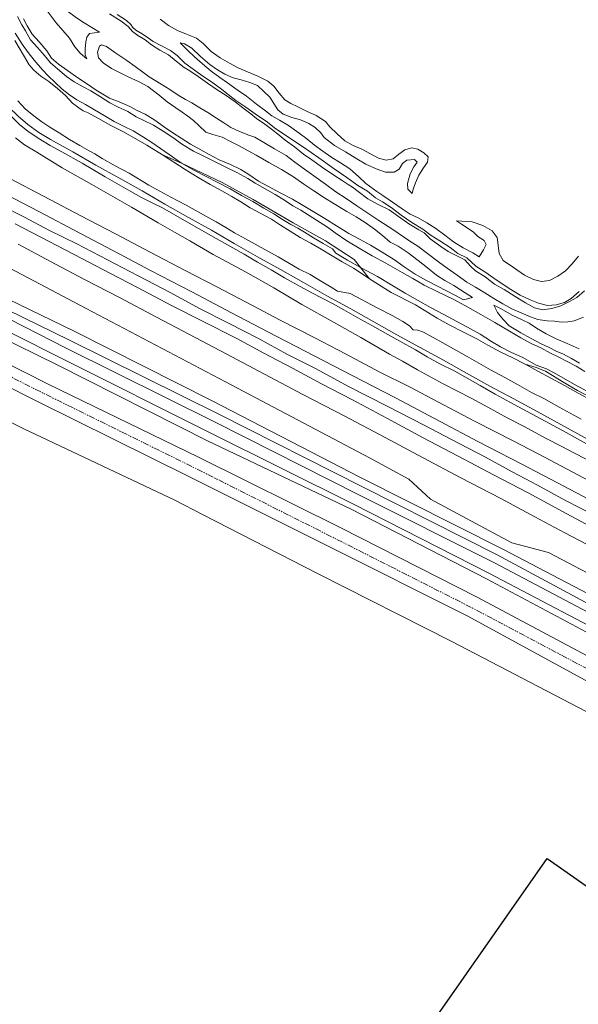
# Model space of a CAD drawing. Header units: metres. Extents: x 69428 to 72581, y 405279 to 408746.
# Tile 23 of 39: x 70789 to 70963, y 407513 to 407819. Entities that reach past the tile are written whole.
import ezdxf

# ---------------------------------------------------------------- set-up
doc = ezdxf.new("R2010")
doc.units = ezdxf.units.M
doc.linetypes.add('PHANTOM2', pattern=[1.25, 0.625, -0.125, 0.125, -0.125, 0.125, -0.125])
doc.layers.add('Bladindeling', color=1, linetype='CONTINUOUS', plot=False)
for name, color, linetype, lineweight in [('BS-BINNENKRUINLIJN-KPN', 253, 'CONTINUOUS', 0), ('BS-BINNENTEENLIJN-KPN', 253, 'CONTINUOUS', 0), ('BS-HOOGTELIJN', 253, 'CONTINUOUS', 0), ('BS-INSTEEK-SLOOT-KPN', 253, 'CONTINUOUS', 0), ('BS-KANT-KREUKELBERM', 35, 'PHANTOM2', 0), ('BS-KANT-VERHARDING', 253, 'CONTINUOUS', 0), ('BS-KANT-WATER', 253, 'CONTINUOUS', 0), ('BS-KRUINLIJN', 253, 'CONTINUOUS', 0), ('BS-OVERIG-KPN', 253, 'CONTINUOUS', 0), ('BS-RASTER', 253, 'RASTER', 0), ('BS-SCHEIDINGSL-TALUDBEKL-ONZB', 253, 'CONTINUOUS', 0), ('BS-TUSSENBERM', 253, 'CONTINUOUS', 0)]:
    doc.layers.add(name, color=color, linetype=linetype, lineweight=lineweight)
doc.linetypes.add('RASTER', pattern='A,3,-2,[200,RASTER,S=0.75,R=0,X=0,Y=0],-2,3', length=10)

msp = doc.modelspace()

# ---------------------------------------------------------------- linework, layer by layer
at = {"layer": 'Bladindeling'}
msp.add_lwpolyline([(70952.967794, 407557.945486), (71335.511798, 407290.08529), (71072.881476, 406915.010318), (70690.337471, 407182.870514)], close=True, dxfattribs=at)
at = {"layer": 'BS-BINNENKRUINLIJN-KPN'}
for points in [[(70964.691, 407709.654), (70961.939, 407711.272), (70959.193, 407712.741), (70956.327, 407714.144), (70954.003, 407715.315), (70950.936, 407716.974), (70947.896, 407718.376), (70944.672, 407720.124), (70941.221, 407722.18), (70936.619, 407724.886), (70932.278, 407727.389), (70928.229, 407729.642), (70923.859, 407731.985), (70918.901, 407734.434), (70914.603, 407736.52), (70911.058, 407738.591), (70907.728, 407740.445), (70902.633, 407743.375), (70898.44, 407745.672), (70894.897, 407747.717), (70890.496, 407750.325), (70886.911, 407752.831), (70884.498, 407754.553), (70879.928, 407757.481), (70876.211, 407759.814), (70873.697, 407761.194), (70871.102, 407762.962), (70868.143, 407764.75), (70865.072, 407766.447), (70861.948, 407768.211), (70859.65, 407769.71), (70856.267, 407771.581), (70852.998, 407773.171), (70849.23, 407775.038), (70845.502, 407776.891), (70842.706, 407778.192), (70839.256, 407780.307), (70836.259, 407782.474), (70833.284, 407784.478), (70830.268, 407786.32), (70827.192, 407787.813), (70824.854, 407788.893), (70822.266, 407790.606), (70819.017, 407792.058), (70816.669, 407793.23), (70813.704, 407795.147), (70810.682, 407797.024), (70808.286, 407798.278), (70805.5, 407799.805), (70803.114, 407801.494), (70800.296, 407803.836), (70798.162, 407805.785), (70796.324, 407808.007), (70794.075, 407810.525), (70791.963, 407812.935), (70790.324, 407815.671), (70789.231, 407817.581), (70787.854, 407820.157)], [(70964.544, 407734.729), (70962.205, 407732.619), (70959.849, 407731.36), (70957.192, 407730.083), (70954.408, 407729.206), (70951.5, 407728.866), (70948.97, 407729.462), (70946.194, 407730.952), (70942.957, 407732.972), (70939.504, 407735.104), (70936.463, 407736.815), (70933.579, 407739.133), (70930.603, 407740.939), (70929.018, 407742.421), (70927.296, 407744.356), (70924.542, 407745.776), (70922.092, 407746.938), (70919.785, 407748.533), (70916.456, 407750.933), (70914.619, 407752.807), (70912.916, 407753.756), (70909.771, 407755.642), (70906.561, 407757.831), (70903.704, 407759.992), (70900.258, 407761.569), (70897.019, 407763.331), (70894.077, 407765.615), (70892.295, 407766.999), (70890.878, 407767.821), (70889.013, 407769.069), (70886.396, 407770.768), (70882.944, 407773.177), (70879.597, 407775.514), (70876.986, 407777.324), (70874.175, 407779.567), (70871.284, 407781.671), (70869.368, 407783.222), (70867.058, 407785.058), (70864.992, 407786.622), (70862.365, 407788.372), (70860.631, 407789.883), (70858.111, 407791.768), (70855.663, 407793.584), (70852.844, 407795.555), (70850.08, 407797.28), (70847.127, 407799.387), (70844.191, 407801.513), (70841.586, 407803.218), (70839.757, 407804.322), (70837.352, 407806.273), (70834.875, 407808.178), (70832.199, 407809.669), (70829.594, 407811.364), (70827.693, 407812.85), (70825.39, 407814.269), (70823.755, 407815.533), (70822.317, 407817.014), (70820.186, 407818.678), (70816.547, 407820.987)], [(70818.893, 407820.76), (70821.855, 407818.874), (70823.181, 407817.703), (70823.745, 407816.815), (70824.719, 407815.949), (70826.696, 407814.749), (70828.657, 407813.416), (70830.183, 407812.385), (70832.722, 407811.012), (70835.498, 407809.558), (70837.667, 407807.972), (70840.015, 407805.604), (70842.601, 407803.764), (70845.343, 407801.79), (70848.042, 407800.05), (70851.064, 407797.847), (70853.538, 407795.873), (70855.906, 407794.033), (70859.027, 407791.91), (70861.967, 407789.885), (70865.807, 407787.21), (70867.935, 407785.519), (70870.915, 407783.487), (70876.95, 407779.452), (70881.774, 407776.142), (70886.536, 407772.682), (70890.523, 407769.99), (70893.892, 407767.563), (70896.905, 407765.722), (70899.42, 407763.721), (70901.595, 407762.469), (70904.322, 407760.72), (70907.456, 407758.246), (70910.77, 407756.035), (70914.151, 407753.972), (70916.776, 407751.935), (70919.466, 407750.32), (70922.693, 407748.214), (70925.096, 407746.389), (70927.882, 407744.957), (70930.684, 407742.441), (70933.53, 407740.655), (70936.33, 407738.628), (70938.901, 407736.867), (70941.635, 407735.143), (70944.481, 407733.371), (70947.595, 407731.903), (70950.271, 407730.899), (70952.995, 407730.129), (70955.692, 407730.327), (70958.291, 407731.072), (70960.428, 407732.293), (70962.868, 407734.493)], [(70789.733, 407819.43), (70790.856, 407817.302), (70792.463, 407814.613), (70794.662, 407812.252), (70796.964, 407809.499), (70798.496, 407807.214), (70800.623, 407805.27), (70803.445, 407803.347), (70806.664, 407801.032), (70809.677, 407799.048), (70812.433, 407797.239), (70816.568, 407794.749), (70819.57, 407793.56), (70822.845, 407792.161), (70825.365, 407790.747), (70827.637, 407789.781), (70830.669, 407787.847), (70833.648, 407785.697), (70836.288, 407783.958), (70838.9, 407782.258), (70841.795, 407780.369), (70844.953, 407778.677), (70847.562, 407777.182), (70850.746, 407775.562), (70854.223, 407774.024), (70857.431, 407772.476), (70859.923, 407770.913), (70862.932, 407768.886), (70865.918, 407767.327), (70869.937, 407765.194), (70873.538, 407763.243), (70876.395, 407761.633), (70880.039, 407759.395), (70883.683, 407757.275), (70887.292, 407754.937), (70891.088, 407752.595), (70894.394, 407750.866), (70897.912, 407748.922), (70901.496, 407746.794), (70905.314, 407744.412), (70908.393, 407742.198), (70911.758, 407739.953), (70915.331, 407737.917), (70918.715, 407736.214), (70924.362, 407733.278), (70926.893, 407731.952), (70929.704, 407732.651)], [(70809.483, 407807.002), (70808.978, 407808.207), (70808.938, 407810.125), (70809.126, 407812.24), (70809.451, 407813.699), (70810.333, 407814.886), (70813.461, 407815.235)], [(70838.551, 407811.972), (70839.901, 407811.653), (70842.195, 407810.3), (70844.879, 407807.727), (70847.837, 407805.263), (70850.158, 407803.515), (70852.441, 407802.169), (70855.089, 407801.114), (70857.567, 407800.399), (70860.316, 407799.602), (70862.609, 407798.697), (70864.645, 407796.85), (70866.49, 407795.031), (70867.71, 407793.044), (70869.007, 407791.127), (70870.607, 407789.724), (70873.396, 407788.716), (70876.094, 407787.99), (70878.703, 407786.872), (70880.596, 407785.644), (70882.397, 407783.89), (70883.436, 407782.443), (70886.659, 407780.012), (70890.068, 407778.019), (70893.575, 407775.879), (70896.435, 407774.208), (70899.619, 407772.727), (70902.546, 407771.733), (70905.247, 407771.734), (70906.767, 407772.649), (70907.878, 407774.379), (70909.213, 407775.474), (70911.605, 407775.632), (70912.461, 407774.832), (70911.416, 407773.364), (70910.242, 407771.186), (70909.403, 407768.202), (70909.543, 407766.429), (70910.86, 407765.026)], [(70787.265, 407782.395), (70790.09, 407780.237), (70793.882, 407777.892), (70801.795, 407773.047), (70811.002, 407767.861), (70823.343, 407760.796), (70831.748, 407755.881), (70836.795, 407753.039), (70841.525, 407750.31), (70848.887, 407746.095), (70858.882, 407740.647), (70867.731, 407735.642), (70876.46, 407730.526), (70886.596, 407724.892), (70894.892, 407720.216), (70903.785, 407715.036), (70907.895, 407712.777), (70912.473, 407710.157), (70920.554, 407705.791), (70929.42, 407701.187), (70934.423, 407698.499), (70940.448, 407695.195), (70945.528, 407692.534), (70952.846, 407688.647), (70957.512, 407686.229), (70961.223, 407684.307), (70968.722, 407680.46)], [(70833.005, 407777.065), (70840.081, 407772.55), (70844.134, 407770.027), (70847.887, 407767.833), (70851.502, 407765.843), (70854.655, 407764.085), (70857.51, 407762.407), (70860.347, 407760.592), (70867.007, 407757.072), (70869.848, 407755.19), (70872.795, 407753.335), (70875.948, 407751.388), (70879.329, 407749.623), (70882.504, 407747.686), (70885.956, 407745.633), (70889.042, 407743.792), (70892.595, 407741.741), (70895.239, 407740.029), (70897.513, 407738.436)], [(70787.106, 407755.551), (70797.718, 407750.091), (70807.87, 407744.828), (70816.689, 407740.256), (70825.248, 407735.776), (70835.843, 407730.19), (70845.548, 407725.273), (70856.167, 407719.859), (70864.626, 407715.329), (70873.544, 407710.698), (70882.626, 407705.815), (70892.062, 407700.84), (70902.948, 407695.069), (70914.293, 407688.934), (70925.178, 407683.263), (70936.204, 407677.471), (70946.982, 407671.819), (70959.006, 407665.333), (70972.259, 407658.228), (70984.419, 407651.833), (70996.376, 407645.829), (71007.687, 407639.846), (71017.932, 407634.495)], [(70924.701, 407756.556), (70926.224, 407755.512), (70928.02, 407754.381), (70929.923, 407753.023), (70931.328, 407751.653), (70933.297, 407750.399), (70933.899, 407749.118), (70933.119, 407747.488), (70931.712, 407745.325)], [(70963.011, 407712.2), (70960.503, 407713.705), (70957.768, 407715.087), (70955.926, 407715.883), (70953.367, 407717.14), (70951.09, 407718.263), (70947.749, 407719.986), (70944.696, 407721.601), (70941.113, 407723.782), (70939.227, 407725.81), (70937.403, 407727.957), (70936.309, 407730.295)], [(71036.887, 407665.252), (71032.14, 407667.561), (71028.675, 407669.414), (71025.02, 407671.163), (71021.337, 407673.314), (71018.206, 407674.764), (71015.323, 407676.184), (71011.724, 407678.009), (71007.751, 407679.932), (71005.36, 407681.173), (71001.49, 407682.826), (70995.372, 407685.355), (70989.644, 407688.376), (70985.214, 407690.885), (70981.391, 407692.919), (70978.179, 407694.722), (70974.151, 407697.079), (70970.858, 407698.864), (70966.884, 407700.554), (70962.545, 407702.812), (70958.29, 407705.215), (70954.11, 407707.509), (70950.235, 407709.612), (70946.072, 407711.874)]]:
    msp.add_lwpolyline(points, dxfattribs=at)
at = {"layer": 'BS-BINNENTEENLIJN-KPN'}
for points in [[(70786.678, 407858.473), (70786.12, 407856.622), (70785.405, 407854.029), (70785.07, 407851.381), (70785.193, 407848.467), (70785.905, 407845.573), (70787.042, 407842.009), (70786.988, 407840.011), (70787.334, 407837.784), (70787.955, 407835.945), (70789.285, 407833.584), (70791.754, 407831.297), (70794.154, 407829.375), (70796.841, 407827.008), (70800.286, 407824.424), (70803.037, 407822.188), (70806.257, 407819.773), (70808.603, 407818.171), (70813.461, 407815.235)], [(70787.689, 407830.762), (70790.305, 407829.516), (70793.085, 407826.916), (70795.544, 407823.971), (70797.71, 407821.113), (70799.925, 407818.21), (70802.025, 407815.799), (70804.102, 407813.398), (70805.774, 407810.744), (70807.422, 407808.782), (70809.483, 407807.002)], [(70910.86, 407765.026), (70911.16, 407766.348), (70911.924, 407768.391), (70912.924, 407770.748), (70914.37, 407773.003), (70915.595, 407774.77), (70915.811, 407776.468), (70914.458, 407777.732), (70912.635, 407778.882), (70910.63, 407779.302), (70908.55, 407778.599), (70906.652, 407777.328), (70904.935, 407775.814), (70902.731, 407775.443), (70900.38, 407776.061), (70897.868, 407777.4), (70895.219, 407778.823), (70892.466, 407779.969), (70889.925, 407781.447), (70887.436, 407783.653), (70885.199, 407785.856), (70883.839, 407787.443), (70880.9, 407789.318), (70877.976, 407790.73), (70875.183, 407792.043), (70873.02, 407793.123), (70871.133, 407794.237), (70869.406, 407796.259), (70867.8, 407798.421), (70865.83, 407800.073), (70862.794, 407801.538), (70859.557, 407802.912), (70856.588, 407804.172), (70853.901, 407805.675), (70851.076, 407807.253), (70848.238, 407809.312), (70845.703, 407811.718), (70843.658, 407813.442), (70840.54, 407814.679), (70837.7, 407815.801), (70834.906, 407817.402), (70832.359, 407819.386)], [(70838.986, 407774.537), (70835.092, 407777.17), (70829.719, 407780.875), (70827.153, 407782.598), (70823.928, 407784.52), (70820.912, 407786.035), (70818.001, 407787.488), (70814.828, 407789.29), (70811.83, 407791.101), (70809.045, 407792.751), (70806.391, 407794.251), (70804.039, 407795.818), (70801.75, 407797.584), (70799.57, 407799.589), (70797.399, 407801.722), (70795.67, 407803.566), (70793.086, 407806.547), (70791.193, 407808.941), (70789.316, 407811.547), (70787.158, 407814.991)], [(70929.704, 407732.651), (70927.385, 407734.091), (70923.856, 407736.35), (70920.997, 407737.951), (70918.485, 407739.652), (70915.616, 407741.911), (70912.76, 407744.175), (70909.637, 407746.607), (70906.487, 407748.631), (70903.963, 407749.923), (70901.607, 407751.954), (70899.165, 407753.975), (70896.262, 407756.062), (70893.355, 407757.816), (70890.522, 407759.469), (70886.564, 407761.828), (70883.577, 407763.741), (70880.235, 407765.847), (70877.053, 407767.947), (70873.901, 407770.235), (70870.184, 407772.489), (70866.223, 407774.661), (70862.272, 407776.971), (70859.762, 407778.364), (70856.922, 407779.927), (70854.46, 407781.137), (70851.619, 407782.553), (70848.762, 407783.468), (70846.572, 407784.184), (70844.475, 407786.092), (70842.75, 407787.819), (70840.903, 407789.159), (70839.177, 407790.377), (70837.183, 407791.712), (70834.477, 407793.636), (70832.039, 407795.634), (70830.213, 407797.063), (70828.469, 407798.328), (70825.805, 407799.835), (70822.355, 407801.414), (70817.187, 407804.012), (70814.526, 407805.75), (70813.062, 407807.25), (70812.842, 407809.108), (70813.438, 407810.928), (70814.088, 407811.376), (70815.577, 407810.827), (70818.473, 407808.759), (70821.9, 407806.451), (70824.508, 407804.6), (70828.923, 407801.416), (70832.606, 407799.121), (70835.341, 407797.412), (70837.987, 407795.718), (70840.204, 407794.333), (70842.184, 407793.245), (70844.737, 407791.684), (70847.133, 407790.226), (70849.831, 407788.492), (70852.177, 407787.019), (70854.391, 407785.557), (70856.868, 407784.455), (70859.69, 407783.351), (70861.777, 407782.537), (70864.582, 407780.973), (70867.978, 407778.983), (70871.561, 407776.831), (70874.32, 407774.817), (70877.256, 407772.662), (70880.19, 407770.577), (70883.84, 407767.928), (70887.054, 407765.572), (70890.259, 407763.505), (70893.627, 407761.243), (70896.711, 407759.1), (70900.452, 407756.622), (70904.867, 407753.83), (70910.148, 407750.222), (70912.58, 407748.601), (70915.62, 407746.409), (70919.089, 407743.779), (70921.804, 407741.765), (70924.895, 407739.569), (70927.867, 407737.438), (70930.562, 407735.845), (70933.48, 407734.134), (70936.286, 407732.37), (70939.153, 407730.709), (70941.898, 407729.136), (70944.862, 407727.835), (70947.699, 407726.621), (70950.049, 407725.85), (70952.914, 407725.346), (70955.233, 407725.246), (70957.366, 407724.961), (70959.351, 407725.056), (70961.344, 407725.422), (70964.275, 407726.556)], [(70931.712, 407745.325), (70929.786, 407746.556), (70926.798, 407748.077), (70923.763, 407750.007), (70921.062, 407752.071), (70918.268, 407754.114), (70915.425, 407755.883), (70912.697, 407757.434), (70910.231, 407758.617), (70907.792, 407760.244), (70904.75, 407762.338), (70901.768, 407764.425), (70899.795, 407765.653), (70896.388, 407768.17), (70894.147, 407770.376), (70891.386, 407772.714), (70888.477, 407774.553), (70885.546, 407776.461), (70882.981, 407778.229), (70880.451, 407780.101), (70878.001, 407782.037), (70875.666, 407783.881), (70872.371, 407786.207), (70869.526, 407787.849), (70867.148, 407789.239), (70865.102, 407790.766), (70862.33, 407792.892), (70859.179, 407795.305), (70856.283, 407797.373), (70853.355, 407799.468), (70850.897, 407801.152), (70848.186, 407803.158), (70845.502, 407805.384), (70843.036, 407807.63), (70840.955, 407809.576), (70838.551, 407811.972)], [(70785.751, 407789.234), (70788.562, 407786.41), (70791.117, 407784.496), (70794.33, 407782.305), (70798.1, 407779.97), (70801.689, 407777.993), (70808.059, 407774.468), (70815.218, 407770.183), (70823.175, 407765.636), (70826.485, 407763.795), (70830.291, 407761.882), (70833.035, 407760.613), (70840.641, 407756.221), (70849.735, 407750.978), (70858.478, 407746.1), (70862.706, 407743.7), (70866.96, 407741.297), (70871.076, 407738.815), (70875.93, 407736.055), (70879.77, 407734.025), (70885.981, 407730.768), (70889.583, 407728.781), (70893.892, 407726.305), (70898.485, 407723.809), (70903.299, 407721.122), (70907.048, 407719.074), (70911.947, 407716.344), (70915.562, 407714.174), (70919.435, 407712.047), (70924.118, 407709.682), (70927.264, 407707.979), (70932.044, 407705.241), (70936.736, 407702.527), (70941.298, 407700.008), (70945.298, 407697.828), (70950.919, 407694.92), (70958.862, 407690.575), (70966.803, 407686.143)], [(70894.756, 407741.957), (70890.704, 407744.277), (70887.091, 407746.464), (70885.979, 407747.782), (70883.147, 407749.459), (70880.06, 407751.261), (70877.31, 407753.021), (70875.229, 407754.208), (70873.012, 407755.405), (70870.404, 407756.923), (70867.73, 407758.671), (70864.657, 407760.523), (70861.163, 407762.544), (70857.712, 407764.382), (70854.125, 407766.463), (70850.259, 407768.521), (70842.995, 407772.232), (70838.986, 407774.537)], [(70782.888, 407761.319), (70789.827, 407757.806), (70797.855, 407753.507), (70806.322, 407749.349), (70815.871, 407744.394), (70825.472, 407739.435), (70835.644, 407734.064), (70844.623, 407729.197), (70853.639, 407724.668), (70862.959, 407719.841), (70872.051, 407714.952), (70880.949, 407710.424), (70891.064, 407704.968), (70903.109, 407698.825), (70914.616, 407692.882), (70923.105, 407688.43), (70933.663, 407682.904), (70942.019, 407678.375), (70949.907, 407674.182), (70958.666, 407669.407), (70967.62, 407664.831)], [(70962.735, 407745.483), (70960.674, 407743.177), (70958.642, 407740.966), (70956.253, 407739.268), (70953.62, 407737.974), (70951.211, 407737.61), (70948.675, 407738.211), (70945.909, 407739.649), (70942.745, 407741.797), (70939.255, 407744.173), (70938.014, 407746.388), (70937.664, 407749), (70937.38, 407751.294), (70935.792, 407753.374), (70932.86, 407755.035), (70929.587, 407756.191), (70924.701, 407756.556)], [(70894.756, 407741.957), (70900.008, 407739.203), (70904.508, 407736.463), (70908.647, 407734.014), (70912.499, 407731.856), (70916.572, 407729.557), (70920.7, 407727.345), (70924.826, 407725.204), (70928.132, 407723.43), (70932.073, 407721.271), (70935.599, 407718.964), (70938.418, 407717.247), (70941.77, 407715.511), (70945.305, 407713.928), (70949.544, 407711.545), (70952.745, 407710.458), (70955.063, 407709.183), (70959.248, 407706.852), (70962.429, 407705.055), (70964.95, 407703.73)], [(70936.309, 407730.295), (70938.542, 407729.078), (70942.034, 407727.191), (70945.162, 407725.694), (70947.35, 407724.656), (70949.632, 407723.113), (70952.566, 407721.381), (70955.732, 407719.788), (70959.174, 407718.328), (70962.946, 407716.662)]]:
    msp.add_lwpolyline(points, dxfattribs=at)
at = {"layer": 'BS-HOOGTELIJN'}
msp.add_lwpolyline([(71080.641822, 407557.132706), (71079.223216, 407554.760594), (71034.514605, 407576.822629), (70971.642637, 407609.744773), (70928.040068, 407633.482386), (70884.875926, 407655.075962), (70841.273886, 407676.866367), (70794.130956, 407700.23506), (70750.189745, 407722.428023)], dxfattribs=at)
at = {"layer": 'BS-INSTEEK-SLOOT-KPN'}
for points in [[(70833.005, 407777.065), (70828.126, 407780.135), (70824.705, 407782.097), (70820.663, 407784.31), (70816.94, 407786.23), (70813.109, 407788.374), (70809.891, 407790.176), (70808.354, 407790.742), (70806.974, 407791.698), (70805.033, 407793.211), (70802.865, 407795.516), (70800.311, 407797.786), (70797.666, 407799.961), (70795.189, 407801.568), (70792.982, 407803.447), (70791.457, 407805.103), (70789.752, 407808.092), (70787.039, 407812.68)], [(70787.986, 407793.872), (70790.291, 407791.449), (70792.918, 407789.263), (70795.413, 407787.399), (70797.96, 407785.699), (70800.839, 407783.91), (70804.049, 407781.895), (70807.253, 407779.943), (70810.208, 407778.365), (70811.95, 407777.41), (70814.294, 407775.963), (70818.272, 407773.699), (70822.626, 407771.332), (70828.8, 407767.623), (70835.629, 407763.922), (70840.409, 407761.402), (70843.192, 407759.828), (70846.543, 407757.989), (70849.76, 407756.172), (70852.747, 407754.468), (70855.524, 407752.799), (70858.92, 407750.874), (70862.866, 407748.752), (70869.095, 407745.304), (70875.656, 407741.523), (70879.063, 407739.78), (70882.263, 407737.881), (70885.582, 407735.88), (70887.566, 407734.61), (70891.533, 407733.902), (70900.206, 407729.306), (70904.629, 407727.004), (70907.942, 407725.132), (70910.024, 407723.825), (70911.202, 407722.616), (70912.624, 407722.461), (70914.343, 407721.834), (70920.463, 407718.495), (70927.978, 407714.294), (70935.312, 407710.163), (70939.743, 407707.713), (70943.655, 407705.564), (70948.038, 407703.102), (70951.845, 407701.154), (70956.645, 407698.467), (70963.527, 407694.769)], [(70838.986, 407774.537), (70833.005, 407777.065)], [(70894.756, 407741.957), (70892.796, 407744.461), (70883.807, 407750.277), (70873.75, 407755.946), (70861.317, 407763.168), (70851.635, 407768.501), (70838.986, 407774.537)], [(70897.513, 407738.436), (70894.756, 407741.957)], [(70946.072, 407711.874), (70942.203, 407713.854), (70938.516, 407715.651), (70934.457, 407717.776), (70930.77, 407719.92), (70926.86, 407721.899), (70922.423, 407724.189), (70918.639, 407726.236), (70911.909, 407730.35), (70904.328, 407734.243), (70897.513, 407738.436)], [(71015.663, 407678.507), (71000.985, 407685.624), (70994.377, 407689.228), (70984.797, 407691.697), (70981.395, 407693.67), (70976.207, 407696.385), (70971.617, 407698.929), (70967.478, 407700.986), (70962.422, 407703.676), (70957.55, 407706.467), (70952.433, 407709.69), (70949.499, 407710.906), (70946.072, 407711.874)]]:
    msp.add_lwpolyline(points, dxfattribs=at)
at = {"layer": 'BS-KANT-KREUKELBERM', "ltscale": 3, "flags": 128}
msp.add_lwpolyline([(70158.919, 408521.003), (70171.247235, 408481.262215), (70177.119427, 408461.324607), (70183.916263, 408436.109689), (70191.281982, 408413.566243), (70203.135975, 408379.65464), (70217.063038, 408331.343494), (70233.27454, 408282.360591), (70249.23838, 408234.634639), (70273.859397, 408183.207518), (70296.870454, 408138.826147), (70325.050027, 408091.817092), (70352.252715, 408048.764933), (70387.580972, 408004.680261), (70420.088887, 407963.797548), (70455.653573, 407926.833106), (70491.491493, 407892.289863), (70528.961655, 407860.06746), (70572.824099, 407827.436381), (70614.393117, 407800.233607), (70660.568977, 407771.803961), (70705.444847, 407748.154893), (70751.779707, 407725.178969), (70795.803762, 407702.883592), (70842.729263, 407679.751596), (70886.882707, 407657.587624), (70929.389624, 407636.075063), (70973.192591, 407612.904716), (71035.916465, 407579.557449), (71080.641822, 407557.132706), (71124.391702, 407530.45552), (71139.669516, 407520.627353), (71146.061042, 407512.982255), (71151.039214, 407504.994382), (71144.556191, 407502.15417), (71141.800101, 407480.655428), (71126.430916, 407447.686919), (71123.461104, 407438.55287), (71122.971283, 407432.23668), (71113.884759, 407409.150793), (71088.968418, 407360.19553), (71066.074025, 407317.298185), (71048.313781, 407291.058234), (71022.633052, 407250.294319), (71025.082089, 407246.507048), (71024.364841, 407239.229964), (71014.393459, 407229.793322), (70997.053563, 407224.91458), (70984.239498, 407226.100928), (70974.494096, 407227.489669), (70953.853781, 407231.09008), (70945.394256, 407234.164407), (70934.590252, 407239.822402), (70923.353647, 407246.291254), (70916.61435, 407251.296716), (70892.386393, 407268.852464), (70856.327489, 407292.5645), (70814.697171, 407320.460955), (70772.008202, 407349.437567), (70730.861536, 407378.263417), (70690.724638, 407404.892131), (70649.885997, 407433.129913), (70624.040439, 407450.643148), (70584.04586, 407479.802332), (70542.751737, 407508.29266), (70501.029855, 407535.273217), (70461.121377, 407564.223829), (70419.530357, 407591.959659), (70380.365728, 407619.766582), (70344.185472, 407644.493923), (70301.875907, 407672.896837), (70262.339764, 407702.087603), (70222.115999, 407729.23782), (70180.576468, 407757.414226), (70140.007839, 407785.116654), (70100.712304, 407812.199772), (70057.849847, 407841.127622), (70017.136649, 407870.951545), (69976.107942, 407899.30187), (69934.259511, 407927.830076), (69913.122124, 407942.386291), (69886.511347, 407960.809282), (69874.042819, 407978.0079), (69869.601099, 407999.104917), (69871.070848, 408015.093468), (69891.860952, 408062.14858), (69910.887133, 408097.906973), (69938.85022, 408140.139322), (69965.746621, 408178.702964), (69982.161707, 408202.124154), (69994.616226, 408217.23699), (70014.384083, 408257.335543), (70021.291589, 408273.74489), (70023.951449, 408273.076987), (70027.365491, 408278.318513), (70030.504387, 408272.277775), (70032.297535, 408272.512868)], dxfattribs=at)
at = {"layer": 'BS-KANT-VERHARDING'}
for points in [[(71087.292552, 407566.238439), (71042.34873, 407590.165162), (70978.656729, 407623.714338), (70934.775524, 407646.76605), (70892.555935, 407668.342588), (70848.15146, 407690.358111), (70801.272207, 407713.845505), (70757.802312, 407735.686158), (70710.920379, 407758.770861), (70666.136979, 407782.36401), (70620.528495, 407809.808439), (70579.083672, 407838.383396), (70538.239043, 407870.08911), (70501.343102, 407902.170117), (70465.606408, 407936.135145), (70431.967573, 407973.382901), (70398.257077, 408012.733304), (70364.178296, 408057.511431), (70336.347493, 408098.857056), (70308.73226, 408145.311537), (70284.849318, 408188.572357), (70262.33649, 408238.832134), (70243.319685, 408286.183198), (70226.989051, 408335.427904)], [(71089.590572, 407569.76125), (71044.154572, 407593.581949), (70980.311907, 407626.826621), (70936.479689, 407650.055407), (70894.266521, 407671.203597), (70849.718903, 407693.752593), (70802.775613, 407716.940803), (70759.517993, 407739.059312), (70712.894799, 407762.416173), (70668.029375, 407785.945148), (70622.76476, 407813.228186), (70581.373415, 407842.025425), (70540.430076, 407872.901622), (70503.274691, 407903.938327), (70468.018885, 407938.165902), (70433.853404, 407974.73952), (70400.563382, 408014.603603), (70366.948667, 408059.343005), (70339.013762, 408100.449958), (70311.214206, 408146.517543), (70287.914888, 408189.78434), (70264.842088, 408239.630116), (70245.972318, 408287.266996), (70230.953436, 408336.290175)], [(70852.650057, 407706.377669), (70809.280876, 407729.229398), (70765.357452, 407752.406917), (70720.855443, 407776.043997), (70677.112088, 407800.480818), (70634.261084, 407827.298684), (70593.475436, 407855.876464), (70554.150203, 407887.05072), (70516.58306, 407920.42784), (70480.829127, 407955.654835), (70447.122902, 407993.008258), (70416.163898, 408031.360892), (70386.742712, 408071.98789), (70359.351155, 408114.850193), (70334.513627, 408159.012148), (70312.845863, 408202.959651), (70293.035282, 408249.61254), (70275.750659, 408297.212733)], [(70852.650057, 407706.377669), (70897.569364, 407682.693489), (70909.775036, 407676.04325), (70916.559705, 407669.80185), (70941.960438, 407656.252536), (70953.391504, 407653.255217), (71030.043552, 407612.917845), (71074.092377, 407589.710644), (71095.462213, 407578.488668)]]:
    msp.add_lwpolyline(points, dxfattribs=at)
at = {"layer": 'BS-KANT-WATER'}
msp.add_lwpolyline([(71074.906788, 407546.62583), (71031.540585, 407569.58703), (70967.480462, 407602.453905), (70923.186589, 407625.541831), (70881.358612, 407646.731578), (70845.721499, 407665.007338), (70836.910107, 407669.51826), (70789.880052, 407691.72021), (70745.98181, 407713.712739)], dxfattribs=at)
at = {"layer": 'BS-KRUINLIJN'}
msp.add_lwpolyline([(71093.50494, 407573.130514), (71071.392745, 407585.01691), (71027.179544, 407608.148639), (71011.313067, 407616.649824), (70983.116813, 407631.281354), (70939.361988, 407654.128531), (70894.589884, 407676.710325), (70848.498707, 407700.474529), (70805.521269, 407722.154991), (70760.443513, 407744.010818)], dxfattribs=at)
at = {"layer": 'BS-OVERIG-KPN'}
for points in [[(70785.495, 407769.752), (70796.153, 407764.098), (70807.595, 407758.125), (70818.385, 407752.474), (70829.216, 407746.791), (70840.151, 407741.056), (70850.154, 407735.865), (70861.142, 407730.128), (70869.688, 407725.643), (70880.538, 407720.066), (70890.054, 407715.129), (70900.832, 407709.447), (70909.977, 407704.83), (70920.633, 407699.237), (70930.461, 407694.052), (70942.319, 407687.977), (70952.338, 407682.78), (70960.741, 407678.319), (70971.342, 407672.733), (70983.522, 407666.497), (70996.287, 407659.811), (71008.444, 407653.621), (71019.976, 407647.656), (71026.623, 407644.348)], [(70784.366, 407764.743), (70794.47, 407759.389), (70807.469, 407752.558), (70819.592, 407746.297), (70829.348, 407741.087), (70842.159, 407734.409), (70854.524, 407727.893), (70865.926, 407721.927), (70880.538, 407714.358), (70892.181, 407708.352), (70905.665, 407701.397), (70919.561, 407694.035), (70931.355, 407687.831), (70945.024, 407680.719), (70953.934, 407676.084), (70968.024, 407668.723), (70983.11, 407660.919), (70996.326, 407654.043), (71007.361, 407648.403), (71021.038, 407641.519)], [(71015.503, 407629.762), (71004.464, 407635.345), (70992.658, 407641.518), (70980.008, 407648.09), (70969.783, 407653.463), (70958.464, 407659.406), (70949.063, 407664.388), (70938.445, 407670.014), (70926.072, 407676.511), (70914.249, 407682.77), (70902.458, 407689.022), (70889.85, 407695.655), (70876.832, 407702.48), (70864.797, 407708.804), (70852.878, 407715.109), (70841.422, 407721.157), (70831.153, 407726.51), (70819.86, 407732.505), (70808.773, 407738.279), (70798.166, 407743.899), (70788.037, 407749.26)]]:
    msp.add_lwpolyline(points, dxfattribs=at)
at = {"layer": 'BS-RASTER', "flags": 128}
msp.add_lwpolyline([(70392.259, 408448.266), (70389.437, 408448.068), (70386.026, 408447.829), (70380.109, 408447.321), (70376.568, 408446.952), (70373.547, 408446.671), (70373.575, 408446.328), (70373.761, 408444.052), (70374.002, 408438.2), (70374.269, 408430.341), (70374.391, 408426.197), (70374.513, 408422.043), (70374.74, 408414.027), (70375.086, 408401.418), (70375.533, 408393.179), (70376.122, 408384.895), (70376.731, 408376.596), (70377.608, 408368.192), (70379.16, 408356.045), (70380.947, 408343.707), (70381.616, 408339.675), (70383.736, 408327.766), (70386.287, 408315.431), (70388.065, 408307.076), (70389.743, 408299.259), (70390.625, 408295.129), (70391.59, 408291.203), (70393.466, 408283.058), (70395.483, 408275.115), (70397.63, 408267.32), (70400.91, 408255.349), (70404.561, 408243.085), (70405.695, 408239.536), (70408.215, 408231.654), (70410.798, 408223.978), (70413.43, 408216.159), (70416.281, 408208.465), (70419.186, 408200.564), (70422.177, 408192.698), (70425.147, 408185.087), (70428.249, 408177.756), (70429.703, 408173.92), (70431.492, 408170.076), (70434.817, 408162.556), (70438.12, 408155.188), (70440.093, 408151.39), (70443.821, 408144.017), (70447.498, 408136.624), (70451.312, 408129.396), (70455.38, 408121.85), (70459.522, 408114.775), (70463.691, 408107.627), (70467.928, 408100.752), (70472.31, 408093.567), (70476.802, 408086.599), (70481.105, 408079.655), (70485.787, 408072.639), (70490.546, 408065.907), (70495.399, 408059.191), (70500.447, 408052.384), (70505.134, 408045.804), (70510.179, 408039.11), (70515.223, 408032.53), (70520.329, 408026.008), (70525.458, 408019.577), (70530.69, 408013.161), (70535.895, 408006.72), (70541.216, 408000.304), (70546.588, 407994.026), (70552.102, 407987.86), (70557.682, 407981.68), (70563.386, 407975.694), (70569.27, 407969.965), (70575.192, 407964.127), (70581.256, 407958.625), (70587.754, 407952.953), (70594.164, 407947.584), (70597.529, 407944.868), (70600.573, 407942.337), (70606.693, 407937.132), (70613.068, 407931.831), (70619.54, 407926.383), (70626.091, 407921.361), (70632.817, 407916.078), (70639.419, 407911.047), (70646.196, 407906.307), (70653.1, 407901.511), (70660.141, 407896.746), (70666.968, 407892.331), (70673.784, 407887.811), (70680.677, 407883.401), (70687.745, 407879.378), (70694.934, 407875.304), (70702.193, 407871.227), (70709.487, 407867.282), (70716.768, 407863.399), (70724.18, 407859.565), (70731.651, 407855.536), (70738.955, 407851.716), (70742.169, 407850.105), (70745.671, 407848.058), (70748.813, 407846.03), (70751.563, 407843.293), (70754.185, 407840.007), (70758.337, 407833.143), (70762.664, 407826.144), (70767.189, 407819.123), (70769.347, 407815.818), (70771.323, 407812.732), (70773.489, 407809.571), (70775.744, 407805.872), (70780.301, 407798.889), (70782.668, 407795.361), (70785.045, 407792.071), (70788.034, 407789.139), (70791.074, 407786.571), (70794.484, 407784.051), (70798.121, 407781.906), (70805.066, 407777.982), (70812.327, 407773.896), (70819.449, 407769.875), (70826.709, 407765.825), (70833.787, 407761.74), (70841.203, 407757.613), (70848.342, 407753.58), (70855.42, 407749.431), (70862.645, 407745.365), (70869.786, 407741.366), (70877.023, 407737.281), (70884.303, 407733.202), (70891.774, 407729.082), (70898.865, 407725.067), (70906.049, 407721.064), (70913.154, 407717.194), (70920.642, 407713.091), (70927.764, 407709.136), (70935.088, 407705.091), (70942.379, 407701.187), (70949.759, 407697.174), (70957.169, 407693.125), (70964.596, 407689.049), (70971.55, 407685.372), (70979.269, 407681.498), (70986.744, 407677.688), (70993.817, 407674.241), (71001.439, 407670.523), (71009.123, 407666.634), (71015.386, 407663.584), (71023.132, 407659.722), (71030.198, 407656.176), (71037.73, 407652.368), (71048.828, 407646.882), (71060.022, 407641.33), (71067.45, 407637.63), (71074.837, 407634.299), (71082.36, 407631.014), (71090.005, 407627.882), (71097.38, 407624.874), (71105.179, 407621.784), (71112.751, 407619.126), (71120.333, 407616.919), (71128.365, 407614.518), (71136.311, 407612.139), (71144.371, 407609.678), (71152.219, 407607.555), (71159.788, 407605.224), (71167.61, 407602.811), (71175.391, 407600.439), (71183.385, 407598.163), (71191.051, 407595.35), (71198.948, 407592.544), (71206.195, 407589.932), (71214.059, 407587.427), (71221.071, 407585.321), (71225.408, 407583.964), (71233.163, 407581.168), (71240.992, 407578.545), (71244.882, 407577.195), (71248.843, 407575.469), (71255.906, 407571.947), (71263.386, 407567.993), (71269.571, 407564.559), (71275.697, 407561.162), (71281.476, 407557.925), (71288.341, 407554.074), (71291.976, 407552.204), (71295.847, 407550.446), (71299.957, 407549.393), (71308.728, 407547.166), (71317.42, 407544.98), (71322.249, 407543.791), (71329.218, 407539.098), (71336.065, 407534.436), (71346.17, 407527.336), (71352.767, 407522.862), (71357.947, 407519.273), (71363.009, 407515.673), (71370.406, 407510.417), (71376.564, 407506.114), (71386.922, 407498.998), (71397.241, 407491.747), (71404.011, 407487.078), (71411.154, 407482.265), (71417.934, 407477.481), (71424.119, 407473.073), (71431.847, 407465.752), (71440.052, 407457.86), (71448.163, 407450.414), (71463.287, 407442.429), (71478.02, 407435.21), (71488.827, 407429.73), (71503.523, 407422.264), (71511.071, 407418.446), (71518.643, 407414.732), (71523.338, 407412.612), (71527.902, 407410.756), (71530.064, 407409.923)], dxfattribs=at)
at = {"layer": 'BS-SCHEIDINGSL-TALUDBEKL-ONZB'}
msp.add_lwpolyline([(71074.906788, 407546.62583), (71031.540585, 407569.58703), (70967.480462, 407602.453905), (70923.186589, 407625.541831), (70881.358612, 407646.731578), (70845.721499, 407665.007338), (70836.910107, 407669.51826), (70789.880052, 407691.72021), (70745.98181, 407713.712739)], dxfattribs=at)
at = {"layer": 'BS-TUSSENBERM'}
for points in [[(71087.294802, 407564.244695), (71041.404435, 407588.482276), (70977.635013, 407621.833419), (70934.000982, 407645.021389), (70891.846296, 407666.73451), (70847.08168, 407688.066381), (70800.183714, 407711.67068), (70756.63818, 407733.072438), (70709.758816, 407756.723084), (70665.790739, 407780.278504), (70619.545467, 407807.943685), (70577.68302, 407836.163834), (70537.315701, 407868.942688), (70499.589819, 407900.527254), (70463.943117, 407934.253778), (70429.57131, 407971.319209), (70396.965628, 408011.864847), (70362.741827, 408056.554398), (70334.450304, 408097.756765), (70306.87187, 408144.332645), (70283.360077, 408187.854025), (70260.096011, 408238.135118), (70241.144621, 408285.401925), (70224.673149, 408334.915633)], [(71082.025093, 407559.212321), (71038.222033, 407582.982759), (70974.699291, 407616.102802), (70930.884067, 407639.42987), (70888.603322, 407660.929909), (70844.304947, 407682.968327), (70797.191536, 407705.797585), (70753.296892, 407728.020918), (70706.721502, 407750.799533), (70662.454046, 407774.677056), (70616.23094, 407802.982775), (70574.97271, 407830.779816), (70531.75502, 407863.394817), (70495.018646, 407895.739521), (70458.902851, 407929.67081), (70423.761148, 407966.688485), (70389.719341, 408006.234149), (70355.63659, 408051.713773), (70328.882912, 408094.127128), (70299.241433, 408140.388654), (70277.019461, 408184.886716), (70253.757876, 408235.849471), (70236.289123, 408283.548805), (70218.468404, 408331.763679)], [(71090.536454, 407571.515174), (71045.216589, 407595.221079), (71003.74144, 407616.68092), (70981.350755, 407628.881968), (70937.351416, 407652.472525), (70895.358969, 407673.657237), (70850.656368, 407696.343926), (70804.122024, 407719.393859), (70760.477446, 407740.678532)]]:
    msp.add_lwpolyline(points, dxfattribs=at)

doc.saveas('drawing.dxf')
